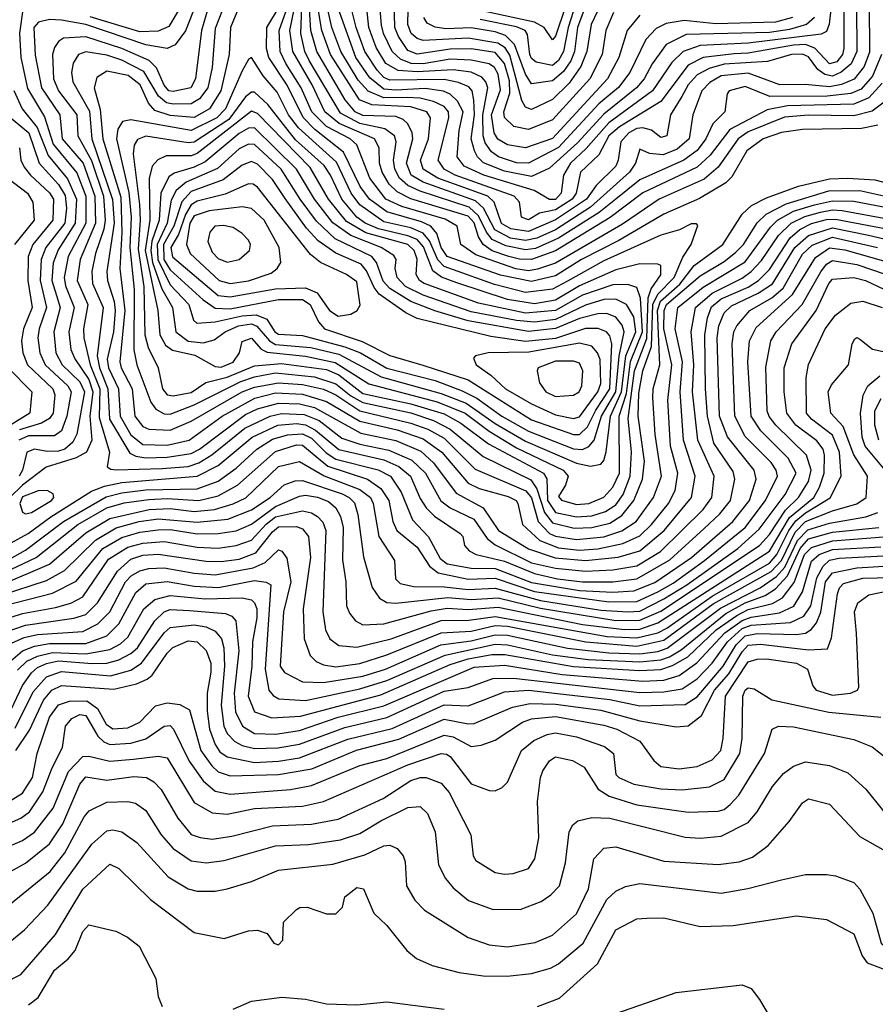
# Model space of a CAD drawing. Extents: x 501367 to 657802, y 482273 to 547541.
# Tile 94 of 256: x 544046 to 546887, y 506862 to 510131. Entities that reach past the tile are written whole.
import ezdxf

# ---------------------------------------------------------------- set-up
doc = ezdxf.new("R2010")
doc.units = 0

msp = doc.modelspace()

# ---------------------------------------------------------------- linework, layer by layer
at = {"layer": '0CON20XD'}
for points in [[(544702.3, 510365), (544596.2, 510093.8), (544562.4, 510047.6), (544535, 510035.5), (544465, 510046.8), (544265, 510114.3), (544185, 510129.6), (544145, 510131.1), (544107.7, 510122.3), (544093.2, 510105), (544096.8, 510013.2), (544118, 509905), (544179, 509815), (544186.9, 509735), (544256.5, 509655), (544295.2, 509545), (544297.8, 509455), (544246.6, 509335), (544236.9, 509265), (544271.5, 509185), (544257.7, 509105), (544258.4, 509075), (544279.3, 508985), (544312.4, 508905), (544309.7, 508809.7), (544344.4, 508695.6), (544336.7, 508646.7), (544348.2, 508638.2), (544366.3, 508636.3), (544519.1, 508640.9), (544605, 508648), (544640.6, 508659.4), (544683.5, 508686.5), (544793.8, 508775), (544877.3, 508815), (544915, 508823.3), (544990.1, 508820.1), (545039.8, 508799.8), (545115, 508741.9), (545175, 508721.6), (545271.9, 508701.9), (545348.3, 508668.3), (545393, 508625), (545443.7, 508533.7), (545475, 508510), (545553.2, 508473.2), (545598.3, 508408.2), (545625, 508387.6), (545745, 508327.9), (545825, 508309.6), (545925, 508300)], [(546105, 510146.1), (546062.8, 510095), (546034.8, 510005), (545997, 509935), (545815, 509736.2), (545725, 509705.7), (545665, 509715.1), (545633.7, 509733.7), (545621.4, 509755), (545612.3, 509815), (545641.8, 509898.2), (545635, 509949.8), (545621.8, 509971.8), (545605, 509984), (545545, 509996.1), (545475, 509999.7), (545385, 509984.8), (545345.6, 509985.6), (545309.7, 509999.7), (545282, 510025), (545253.6, 510085), (545246.9, 510113.1), (545224.5, 510375)], [(545985, 510204.8), (545943.7, 510115), (545929.3, 510025), (545909.5, 509975), (545869.9, 509920.1), (545814.4, 509865.5), (545745, 509832.9), (545725, 509840.8), (545712.9, 509862.9), (545673.2, 510013.2), (545657.4, 510037.4), (545633.4, 510053.4), (545535, 510069.7), (545385, 510061.5), (545365, 510068.7), (545345.2, 510085), (545334.7, 510115), (545340.1, 510365)], [(546017.8, 510155), (545992.1, 510095), (545980.3, 510015), (545938.3, 509935), (545815, 509798.8), (545735, 509765.8), (545686.2, 509776.2), (545656, 509806), (545653.2, 509825), (545673.2, 509886.8), (545672.2, 509927.8), (545655, 509985.9), (545625, 510022.4), (545545, 510033.8), (545475, 510033.4), (545365, 510015.9), (545335, 510028.2), (545303.5, 510075), (545291.8, 510105), (545285.7, 510335)], [(546611.6, 510138.4), (546555, 510122.5), (546357.6, 510117.6), (546252.2, 510127.8), (546192.1, 510117.9), (546158.6, 510101.4), (546125.2, 510065), (546071.2, 509955), (546033.8, 509906.2), (545968.9, 509851.1), (545835, 509707), (545735, 509654.2), (545695, 509656), (545636, 509676), (545612.3, 509692.3), (545591.8, 509721.8), (545584.5, 509745), (545584.1, 509815), (545600.7, 509905), (545593.4, 509925), (545579.9, 509939.9), (545545, 509956.1), (545484.8, 509964.8), (545365, 509957.4), (545302.6, 509962.6), (545261.1, 509985), (545229, 510039), (545204.9, 510105.1), (545185.1, 510295)], [(546824.3, 510175), (546825.5, 510025), (546806.1, 509983.9), (546773.7, 509956.3), (546745, 509943.6), (546718.7, 509948.7), (546695.6, 509965.6), (546665, 510007.3), (546645, 510016.8), (546608.5, 510015), (546528.4, 509991.6), (546385, 509983), (546335, 509969.3), (546295, 509947.8), (546265.4, 509915), (546243.9, 509876.1), (546206.7, 509815), (546195, 509744.7), (546175, 509739.5), (546143.8, 509763.8), (546115, 509771.8), (546095, 509769.6), (546068.7, 509755), (546041.4, 509725), (546033.3, 509665), (546025, 509644.8), (545959.6, 509580.4), (545927.8, 509535), (545825, 509466.7), (545735, 509427.6), (545676.4, 509436.4), (545645, 509454.3), (545620.8, 509525), (545600, 509545), (545434.4, 509605), (545385.5, 509635), (545376.8, 509665), (545402.6, 509735), (545409.8, 509805), (545398.1, 509825), (545345, 509841.2), (545215, 509848.6), (545174.5, 509864.5), (545077.3, 510015), (545048.9, 510095), (545020.6, 510265)], [(544730.9, 510195), (544695, 510101.1), (544685, 509972), (544670.4, 509905), (544642.3, 509867.7), (544615, 509851.2), (544555, 509850.6), (544533.6, 509855), (544506.6, 509876.6), (544458.5, 509958.5), (544385, 509996.4), (544335, 510012.6), (544265, 510024.2), (544241.1, 510015), (544223.7, 509986.3), (544218, 509955), (544221.8, 509925), (544277.6, 509827.6), (544284.9, 509735), (544354.4, 509534.4), (544359, 509455), (544335.3, 509295), (544337.3, 509265), (544359.6, 509195), (544362.5, 509165), (544357.3, 509095), (544336, 509004), (544340.3, 508975), (544373.9, 508905), (544379.9, 508815), (544415, 508752.5), (544455, 508720.1), (544535, 508718), (544608.7, 508735), (544718, 508815), (544826.1, 508873.9), (544895, 508891.5), (544985, 508887.1), (545065, 508863.1), (545175, 508797.7), (545299.1, 508769.1), (545385, 508738.8), (545447.7, 508695), (545535, 508591.7), (545571.2, 508575), (545668.1, 508548.1), (545694.7, 508535), (545700.2, 508525), (545715.7, 508455), (545772.3, 508402.3), (545835, 508378), (545905, 508370)], [(546781.9, 510175), (546782.2, 510035), (546777.5, 510015), (546758.6, 509991.4), (546735, 509983.8), (546686.2, 510036.2), (546655, 510048.7), (546615, 510046.7), (546465, 510019.7), (546417.9, 510017.9), (546315, 510005.1), (546265, 509979.9), (546175, 509859.4), (546037.3, 509775), (546001.9, 509745), (545968.3, 509681.7), (545908.1, 509625), (545893.9, 509555), (545880.1, 509535), (545825, 509499.5), (545771.8, 509488.2), (545735, 509466.6), (545712.5, 509475), (545705.8, 509525), (545687.9, 509545), (545491.3, 509615), (545454.8, 509635), (545435.8, 509665), (545471.1, 509805), (545469.9, 509825), (545455, 509842.2), (545419.5, 509859.5), (545375, 509870.4), (545332.1, 509872.1), (545255, 509871.9), (545203.3, 509893.3), (545169.6, 509929.6), (545112.3, 510025), (545082.4, 510105), (545062, 510195)], [(544057.8, 510172.2), (544045.6, 510085.6), (544049.8, 510005), (544071.9, 509901.9), (544128.6, 509808.6), (544157.1, 509717.1), (544235, 509622.4), (544265.5, 509545), (544265.1, 509455), (544207.1, 509345), (544193, 509275), (544197.7, 509247.7), (544226.2, 509175), (544209.1, 509095), (544215.9, 509035.9), (544229.1, 509005), (544275, 508936), (544288.5, 508895), (544278.4, 508815), (544285.6, 508735), (544267.6, 508695), (544233.2, 508676.8), (544134.2, 508645.8), (544055, 508585.6), (544013.2, 508545)], [(544673, 510175), (544649, 510095), (544630, 509935), (544614.5, 509905), (544555, 509892.6), (544541.2, 509895), (544525, 509913), (544500.5, 509970.5), (544475.8, 509995.8), (544385, 510035.3), (544265, 510074.4), (544190.7, 510069.3), (544175, 510058.7), (544161.4, 510038.6), (544154.2, 510015), (544158.3, 509935), (544174.6, 509895), (544236, 509815), (544238.6, 509745), (544283.8, 509663.8), (544323.8, 509545), (544329.9, 509465), (544324.9, 509435.1), (544297.6, 509355), (544285.4, 509295), (544287.9, 509255), (544323.3, 509175), (544303.1, 509015), (544311.2, 508975), (544338.8, 508905), (544343.5, 508805), (544412, 508692), (544431.8, 508681.8), (544465, 508675.8), (544535, 508678.2), (544615, 508690.2), (544642.8, 508705), (544795, 508820), (544835, 508838.4), (544905, 508857.7), (544975, 508855.2), (545025, 508843.9), (545178.5, 508758.5), (545295, 508733.5), (545377.9, 508697.9), (545419.8, 508659.8), (545495, 508559.3), (545585, 508510), (545635.6, 508435), (545735, 508374.2), (545823.8, 508343.8), (545925, 508334.9)], [(544578.5, 510171.5), (544541.3, 510108.7), (544505, 510093.2), (544445, 510090.6), (544279.3, 510140.7)], [(544775, 510174.1), (544745.7, 510105), (544741.4, 510015), (544713.1, 509895), (544676.2, 509835), (544625, 509806.4), (544545, 509812.2), (544495, 509829.4), (544473.2, 509853.2), (544445.9, 509915), (544405.9, 509945), (544335, 509960), (544301.4, 509938.6), (544292.8, 509905), (544313.2, 509833.2), (544321.4, 509735), (544381.7, 509541.7), (544385.2, 509424.8), (544378.2, 509305), (544394.9, 509165), (544378.3, 508995), (544382.7, 508975), (544419.2, 508905), (544427.8, 508815), (544455, 508780.2), (544475, 508771.6), (544545, 508767.8), (544615, 508798.3), (544785, 508895.8), (544825, 508911.2), (544905, 508925.7), (544985, 508919.8), (545054.3, 508904.3), (545095, 508884.9), (545175, 508832.4), (545345, 508791.3), (545400.9, 508770.9), (545455, 508742), (545558.2, 508638.2), (545726.7, 508566.7), (545745, 508544), (545767.2, 508465), (545805.3, 508425.3), (545825, 508416.6), (545895, 508405.6)], [(546895, 509781.1), (546840.6, 509769.4), (546645, 509766.3), (546575, 509755.9), (546514.7, 509735), (546460, 509695), (546410.5, 509609.5), (546390.7, 509589.3), (546303, 509537), (546185, 509484.9), (546035, 509398.1), (545911.3, 509335), (545825, 509280.5), (545745, 509261.4), (545642.3, 509282.3), (545465, 509344.2), (545445, 509374.8), (545430.8, 509420.8), (545411, 509445), (545379.8, 509459.8), (545265, 509492.5), (545207.6, 509535), (545176.5, 509576.5), (545121.2, 509691.2), (545025.9, 509765.9), (544986.6, 509806.6), (544933.7, 509913.7), (544873.2, 510005), (544865.6, 510035), (544866.3, 510105), (544908.3, 510175)], [(546925, 509863.3), (546876.8, 509826.8), (546815, 509811.2), (546665, 509814), (546585, 509807.4), (546465, 509758.8), (546431.7, 509735), (546365, 509641.7), (546318.1, 509601.9), (546169.2, 509535), (546047.7, 509452.3), (545825, 509322.8), (545765, 509302.1), (545735, 509297.6), (545693.5, 509303.5), (545560.6, 509350.6), (545510.3, 509385), (545497.8, 509445), (545458.4, 509468.4), (545315, 509511.1), (545261.4, 509535), (545208.4, 509605), (545165.5, 509715.5), (545143.5, 509735), (545065, 509776.5), (545016.2, 509825), (544980.9, 509905), (544929.2, 509985), (544910.7, 510025), (544907.6, 510095), (544930.2, 510159.8)], [(546909.8, 509920.2), (546865, 509870.9), (546815, 509850.4), (546595.2, 509844.8), (546527.9, 509832.1), (546403.8, 509766.2), (546338.6, 509681.4), (546295, 509640.9), (546115, 509555.9), (546006.3, 509473.7), (545825, 509363.5), (545745, 509334.6), (545705, 509336.1), (545670, 509345), (545614, 509364), (545584.8, 509384.8), (545569.6, 509409.6), (545555, 509456), (545535, 509478.6), (545345, 509535.6), (545299.2, 509559.2), (545273, 509585), (545249, 509625), (545240.7, 509655), (545239, 509705), (545224.4, 509735), (545106.7, 509786.7), (545058.9, 509825), (545017.3, 509915), (544952.2, 510025), (544942.8, 510095), (544956.6, 510165)], [(546907.8, 510015), (546877, 509943), (546839.5, 509900.5), (546805, 509885.7), (546726.5, 509876.5), (546536, 509876), (546455, 509909.4), (546401.9, 509895), (546394.5, 509885), (546387.1, 509825), (546347.5, 509785), (546323.8, 509735), (546295, 509696.4), (546250.5, 509665), (546105, 509599.5), (546025.7, 509535), (545969.5, 509490.5), (545834.9, 509405.1), (545758.3, 509371.7), (545725, 509366.7), (545660, 509380), (545615, 509401.4), (545595.8, 509425.8), (545569.5, 509479.5), (545538.3, 509508.3), (545375, 509561), (545335, 509580), (545307.4, 509605), (545291.4, 509635), (545287.1, 509665), (545295.7, 509725), (545290.3, 509745), (545258.2, 509768.2), (545175, 509785.7), (545110.7, 509820.7), (545007.2, 509995), (544992.9, 510025), (544979, 510085), (544982.2, 510175)], [(546866.2, 510185), (546867.1, 510022.9), (546849.5, 509975), (546816.1, 509933.9), (546774.1, 509915.9), (546735, 509907.8), (546653.8, 509916.2), (546569.2, 509915), (546465, 509952.9), (546375, 509944), (546337.5, 509922.5), (546311.2, 509895), (546280.4, 509815), (546268.2, 509735), (546228.6, 509701.4), (546182.2, 509682.2), (546136.6, 509686.6), (546105, 509701.1), (546090, 509655), (546070.7, 509625), (545941.6, 509508.4), (545825, 509433.2), (545763.2, 509405), (545725, 509397.3), (545675, 509405.7), (545623.4, 509433.4), (545585.4, 509505.4), (545559.5, 509529.5), (545385, 509591.6), (545345.9, 509615), (545329.7, 509655), (545350.7, 509735), (545349.1, 509755), (545334.9, 509784.9), (545319.2, 509799.2), (545295, 509808.9), (545185, 509813), (545159.3, 509825), (545126, 509865), (545032.7, 510025), (545012.8, 510095), (545007.3, 510185)], [(546740.2, 510175), (546733.8, 510116.2), (546725, 510091.2), (546707.4, 510082.6), (546465, 510052.5), (546305, 510045.1), (546248.3, 510025), (546211.2, 509988.8), (546146.4, 509895), (546001.5, 509788.5), (545926.9, 509703.1), (545874.2, 509655), (545851.4, 509615), (545843.3, 509555), (545825, 509534.3), (545805, 509534.4), (545754.2, 509564.2), (545587.3, 509615), (545521.5, 509645), (545498.8, 509675), (545505, 509762.5), (545517.9, 509825), (545499.9, 509859.9), (545475, 509883.4), (545453.3, 509893.3), (545392.3, 509902.3), (545295, 509896.8), (545255, 509900.3), (545208.1, 509938.1), (545161.4, 510005), (545097.3, 510185)], [(546685, 510137.7), (546658.7, 510115), (546601.9, 510098.1), (546535, 510088.8), (546258.8, 510081.2), (546191.8, 510048.2), (546145.7, 509984.3), (546118.9, 509935), (546094.2, 509905), (545985, 509817.7), (545897.8, 509722.2), (545805, 509637.5), (545745, 509610.3), (545655, 509627.7), (545585.9, 509655.9), (545565.8, 509675), (545555.5, 509695.5), (545545.3, 509735), (545555.7, 509815), (545554, 509864), (545548, 509895), (545537.6, 509907.6), (545502.5, 509922.5), (545455, 509932), (545275, 509930.3), (545255, 509938.5), (545232.9, 509962.9), (545191.7, 510025), (545162.9, 510105), (545142.7, 510185)], [(545920.4, 510165), (545898.3, 510105), (545887.5, 510025), (545875.9, 509994.1), (545851.6, 509958.4), (545815, 509927.3), (545745, 509918.3), (545725, 509949.8), (545688.4, 510048.4), (545658.8, 510078.8), (545625, 510090.3), (545545, 510103.4), (545460.2, 510100.2), (545425.5, 510105.5), (545399.1, 510119.1), (545387.7, 510137.7)], [(545857.5, 510175), (545825, 510076.1), (545815, 510063.9), (545787.3, 510105), (545755, 510122.2), (545473.1, 510183.1)], [(545892.7, 510185), (545866.5, 510105), (545851, 510025), (545835.2, 509994.8), (545815, 509978.6), (545760.1, 509990.1), (545745, 510001.6), (545739.3, 510015), (545731.8, 510081.8), (545724.2, 510095), (545695, 510106.7), (545575, 510131)], [(545886.8, 508443.2), (545945, 508444.7), (546005, 508459.2), (546045.5, 508484.5), (546084.9, 508535), (546113.8, 508605), (546120.5, 508665), (546099.3, 508815), (546101.3, 508891.3), (546115, 508964.6), (546144, 509046), (546147.6, 509185), (546165, 509220), (546218.6, 509275), (546247.5, 509342.5), (546275.3, 509385), (546297.3, 509447.3), (546293.3, 509453.3), (546275, 509452.9), (546236.4, 509433.6), (546175, 509415.2), (545985, 509330.2), (545865, 509263.3), (545815, 509235.7), (545725, 509225.6), (545621.9, 509251.9), (545455, 509311.3), (545433.7, 509333.7), (545406.2, 509396.2), (545385, 509421.9), (545345, 509439.5), (545255, 509459.4), (545175, 509515.9), (545146.6, 509555), (545097.7, 509657.7), (544971.7, 509771.7), (544938.2, 509815), (544900.6, 509890.6), (544854, 509944), (544815, 510005.5), (544805, 509998.2), (544785, 509961.5), (544729.6, 509835), (544700.1, 509805), (544615, 509763.3), (544415, 509798.9), (544387.1, 509792.9), (544372.1, 509767.9), (544367.7, 509735), (544407.6, 509557.6), (544416.2, 509475), (544411.9, 509375), (544425.9, 509235), (544424.5, 509034.5), (544434.6, 508985), (544481.1, 508861.1), (544497.9, 508837.9), (544525, 508822.7), (544545, 508821.7), (544625, 508852), (544780.5, 508929.5), (544825, 508945.6), (544895, 508958), (545025, 508945.2), (545095, 508921.7), (545145, 508881.8), (545185, 508859.6), (545345, 508825.8), (545420.1, 508800.1), (545475, 508771.6), (545585, 508680.6), (545743.4, 508603.4), (545763, 508573), (545788.5, 508495), (545815, 508460.1), (545886.8, 508443.2)], [(544026.2, 509896.2), (544053.9, 509835), (544103.3, 509773.3), (544140.4, 509680.4), (544205, 509602.3), (544234.4, 509535), (544230.4, 509455), (544173.4, 509366.6), (544156.5, 509323.5), (544152.7, 509265), (544167.5, 509215), (544180.3, 509175), (544159.5, 509095), (544166.2, 509025), (544186.9, 508985), (544245, 508928.5), (544261.4, 508895), (544235.3, 508754.7), (544222.1, 508727.9), (544195.2, 508705), (544175, 508697.9), (544136.9, 508696.9), (544095, 508704.8), (544069.1, 508695), (544054.9, 508635), (544043.8, 508615)], [(545895, 508480.3), (545945, 508483.7), (545991.4, 508498.6), (546025, 508519.7), (546049.2, 508555), (546072.9, 508615), (546077, 508695), (546066.4, 508806.4), (546087.2, 508965), (546127.8, 509072.2), (546132.1, 509207.9), (546142.6, 509237.4), (546175, 509283.3), (546175, 509314.4), (546165, 509319.6), (546105, 509320.5), (546025, 509300.4), (545905, 509247.5), (545825, 509200.1), (545755, 509187.5), (545665, 509201.5), (545497.1, 509257.1), (545446.5, 509276.5), (545417.4, 509297.4), (545387.1, 509377.1), (545365, 509400.7), (545335, 509413.5), (545236.8, 509436.8), (545193.4, 509455), (545165.1, 509475), (545115.3, 509535), (545078.1, 509615), (545056.9, 509646.9), (544961.6, 509731.6), (544869.2, 509849.2), (544825, 509890.3), (544815, 509890.3), (544795, 509875.2), (544740, 509800), (544625, 509723.8), (544605, 509722.1), (544465, 509744.5), (544437, 509733), (544426.1, 509713.9), (544423, 509685), (544443.2, 509516.8), (544446.3, 509465), (544439.2, 509369.2), (544458.2, 509245), (544461.4, 509085), (544472.8, 509042.8), (544505.6, 508975), (544520.4, 508905), (544535, 508885.2), (544555, 508882.4), (544615, 508893.3), (544664, 508926), (544735, 508944.2), (544825, 508981.2), (544915, 508989.7), (545065, 508969.2), (545105, 508952.3), (545185, 508889.8), (545345, 508855.8), (545455, 508822.6), (545510.8, 508790.8), (545602.3, 508722.3), (545784.8, 508625), (545796.1, 508606.1), (545798.6, 508535), (545825, 508495.1), (545895, 508480.3)], [(545895, 508520.9), (545935, 508524.2), (545985, 508545.7), (546015, 508578.4), (546036.8, 508625), (546036.7, 508815), (546060.4, 508889.6), (546073.8, 508996.2), (546113.8, 509095), (546106.6, 509206.6), (546095, 509241.4), (546065, 509251.8), (546015, 509250.7), (545915, 509215.8), (545825, 509165.2), (545725, 509157), (545569.5, 509189.5), (545388.6, 509255), (545372.8, 509265), (545362.5, 509285), (545365.7, 509335.7), (545355.8, 509365), (545335, 509384.2), (545195, 509423.4), (545130.8, 509460.8), (545070.8, 509535), (545010.5, 509640.5), (544835, 509819.9), (544815, 509827.3), (544635, 509687), (544615, 509679.3), (544531.6, 509678.4), (544504.1, 509665.9), (544486, 509644), (544476.2, 509603.8), (544477.5, 509465), (544462.2, 509365), (544504.9, 509165), (544511.2, 509085), (544530.4, 509050.4), (544553.5, 509033.5), (544627.3, 509017.3), (544695, 508979), (544715, 508977.4), (544755, 508994.1), (544775.7, 509025), (544785, 509062.9), (544815, 509073.5), (544847.5, 509037.5), (544867.5, 509027.5), (544995, 509014.3), (545093.1, 508993.1), (545205, 508921.4), (545432.4, 508862.4), (545525, 508825.1), (545604.4, 508764.4), (545695, 508709.1), (545849.8, 508635), (545866.7, 508615), (545857.7, 508585), (545835, 508548), (545845.2, 508535.2), (545895, 508520.9)], [(544003.8, 509815), (544075.7, 509755), (544110.7, 509655), (544175, 509584), (544196.9, 509547), (544200.9, 509505), (544195.1, 509455), (544133, 509375), (544117, 509335), (544113.9, 509265), (544134.7, 509175), (544110.4, 509105), (544106.2, 509075), (544112.7, 509025), (544130.3, 508985), (544205.7, 508915), (544216.7, 508895), (544202.6, 508815), (544185, 508766.4), (544161, 508749), (544075, 508748.9), (544042.4, 508735)], [(545940.9, 508649.1), (545975, 508654.7), (545985, 508667.5), (545993.4, 508696.6), (546007.3, 508815), (546043.7, 508895), (546058, 509015), (546091.5, 509095), (546085, 509143.9), (546060.4, 509185), (546025, 509203.2), (545985, 509201.8), (545925, 509183), (545825, 509135.2), (545755, 509126.2), (545695, 509131.7), (545545, 509161.4), (545385, 509216.8), (545326.8, 509245), (545299, 509275), (545292.5, 509305), (545296.1, 509335), (545288, 509348), (545245.7, 509375), (545145, 509414.1), (545085, 509456.5), (545024.2, 509535), (544964.4, 509635), (544825, 509772.2), (544805, 509770.6), (544775, 509752.7), (544661.1, 509658.9), (544625, 509641.6), (544558.2, 509621.8), (544540.6, 509609.4), (544514.9, 509555.1), (544509.4, 509465), (544484.5, 509395.5), (544481.4, 509365), (544486.9, 509325), (544517.2, 509237.2), (544552.9, 509175), (544564.2, 509095), (544605, 509063.6), (544655, 509058.1), (544691.9, 509068.2), (544728.4, 509095), (544772.3, 509115), (544815, 509120.7), (544833.2, 509113.2), (544875.2, 509065.2), (544895, 509052.4), (545012, 509042), (545105, 509020.7), (545245.5, 508945.5), (545445, 508890.2), (545528.2, 508858.2), (545625, 508790.5), (545725, 508731.4), (545895, 508658.1), (545940.9, 508649.1)], [(544045, 509705.7), (544049.5, 509665), (544061.1, 509641.1), (544081.1, 509615), (544145, 509556.5), (544157.5, 509535), (544156.2, 509465), (544089.1, 509385), (544073.6, 509345), (544072.7, 509265), (544087.7, 509175), (544058.1, 509105), (544051.6, 509065), (544056.1, 509025), (544071.4, 508985), (544155.5, 508905), (544162.2, 508885), (544156.4, 508825), (544145, 508806.8), (544118.2, 508791.8), (544045, 508769.2)], [(545915, 508704.4), (545936, 508714), (545952.8, 508735), (545977.9, 508815), (546025.4, 508895), (546036.5, 509013.5), (546052.5, 509095), (546046.2, 509116.2), (546025, 509143.1), (545995.1, 509155.1), (545965, 509154.2), (545905, 509139), (545825, 509105.1), (545735, 509095.7), (545535, 509131.5), (545423.8, 509163.8), (545345, 509195.7), (545275, 509238.7), (545252.9, 509262.9), (545230.8, 509325), (545214.9, 509344.9), (545093.3, 509403.3), (545031.5, 509461.5), (544976.5, 509535), (544914.3, 509635), (544825, 509716.1), (544805, 509717.7), (544775, 509702.3), (544702.8, 509637.2), (544598.3, 509591.7), (544565.8, 509564.2), (544548.8, 509531.2), (544535.6, 509455), (544502.1, 509385), (544503.9, 509335), (544545, 509250.6), (544607.3, 509185), (544623.2, 509133.2), (544633.5, 509123.5), (544695, 509127.8), (544785, 509148.1), (544831.4, 509151.4), (544866.1, 509136.1), (544893.1, 509095), (544905, 509086.9), (544985, 509082.7), (545124.9, 509045.1), (545177.1, 509025), (545265, 508974.2), (545425, 508933), (545515, 508898.8), (545564, 508874), (545647.1, 508815), (545735, 508765.3), (545885, 508706.2), (545915, 508704.4)], [(545885, 508753.4), (545905, 508754), (545930.7, 508779.3), (545958.4, 508835), (546004.8, 508905), (546011.9, 509055), (546005, 509081.5), (545994.2, 509095), (545966, 509106), (545925, 509105.9), (545825, 509072.9), (545725, 509062.6), (545609.6, 509079.6), (545365, 509138.9), (545327.8, 509157.8), (545239.1, 509219.1), (545222.2, 509242.2), (545197.6, 509297.6), (545179.2, 509319.2), (545095, 509355.4), (545036.9, 509396.9), (544998.4, 509438.4), (544927, 509537), (544885, 509600.4), (544835, 509650.8), (544815, 509660.5), (544785, 509647.8), (544721.3, 509598.7), (544615, 509560.2), (544584.4, 509525.6), (544557.1, 509445), (544523.4, 509385), (544524.9, 509335), (544545, 509300.9), (544655, 509200.5), (544695, 509172.8), (544745, 509170.6), (544905, 509201.8), (544985, 509201.5), (545009.9, 509185), (545037.4, 509127.4), (545057.3, 509105), (545182.5, 509062.5), (545275, 509016), (545383.8, 508983.8), (545535, 508934.9), (545745, 508801.9), (545885, 508753.4)], [(543982.9, 509622.9), (544071.5, 509555), (544089.6, 509525), (544093.3, 509465), (544028.3, 509385)], [(545895, 508405.6), (545985, 508414.2), (546045, 508433.6), (546092.2, 508465), (546150.5, 508545), (546176.6, 508615), (546156.2, 508753.8), (546147.8, 508875), (546149.6, 508905), (546170.8, 508985), (546163.9, 509165), (546173.5, 509196.5), (546237.6, 509252.4), (546285.4, 509314.6), (546380.8, 509385), (546444.6, 509485.4), (546475.6, 509514.4), (546525, 509539.8), (546631.6, 509578.4), (546735, 509602.9), (546795.1, 509604.9), (546885, 509598.8), (547035, 509560.9)], [(545103.7, 509146.3), (545145, 509153.4), (545166.7, 509165), (545176.6, 509183.4), (545165, 509260.8), (545130.4, 509285), (545044.6, 509324.6), (545010.9, 509350.9), (544835, 509574.8), (544821.1, 509585), (544805.7, 509585.7), (544728.4, 509551.6), (544635, 509528.7), (544615, 509516.1), (544596, 509484.1), (544572.7, 509417.3), (544547.9, 509375), (544553.6, 509343.6), (544705, 509215.6), (544745, 509210.9), (544895, 509237.3), (544995, 509240.1), (545034, 509224), (545074.8, 509165), (545103.7, 509146.3)], [(545905, 508370), (545965, 508374.4), (546048.2, 508391.8), (546105, 508417.6), (546143.9, 508455), (546200, 508525), (546222, 508568), (546230.9, 508625), (546206.9, 508715), (546197.5, 508867.5), (546210.8, 508985), (546184.8, 509105), (546185.9, 509165), (546193.9, 509185), (546305, 509280.4), (546385, 509328), (546422.5, 509357.5), (546448.9, 509385), (546493.9, 509456.1), (546524.4, 509485.6), (546591, 509519), (546732.3, 509562.3), (546835, 509563.9), (547025, 509521.5)], [(544745, 509255.4), (544805, 509264.4), (544880.4, 509289.6), (544901.2, 509305), (544912.7, 509325), (544907.7, 509375), (544857.8, 509465), (544815, 509504), (544785, 509509), (544675, 509496), (544625, 509479.4), (544610.6, 509455), (544599.2, 509385), (544611.5, 509355), (544707.8, 509265), (544745, 509255.4)], [(545925, 508334.9), (546033.2, 508346.8), (546105, 508367.7), (546185.5, 508435), (546276.5, 508545), (546288.9, 508615), (546250.1, 508735), (546238.8, 508895), (546246.4, 508995), (546222.4, 509105), (546231.5, 509175), (546315, 509242.9), (546455, 509327.2), (546538.4, 509441.6), (546561.6, 509465), (546615.4, 509494.6), (546685, 509516.5), (546745, 509529.3), (546815, 509527.9), (547105, 509472.5)], [(545925, 508300), (546015, 508304.1), (546095, 508317.6), (546173.4, 508365), (546314.9, 508505.1), (546343.4, 508545), (546351.6, 508615), (546297.1, 508735), (546280.1, 508895), (546284.3, 508985), (546275.6, 509095), (546289.3, 509175), (546345, 509223), (546445, 509272.9), (546475, 509294.4), (546508.8, 509331.2), (546565.7, 509414.3), (546607.6, 509455), (546652.3, 509477.7), (546705, 509492.3), (546745, 509499.3), (546777.1, 509497.1), (547095, 509438.5)], [(543957.6, 508362.4), (544074.3, 508425), (544149.2, 508480.8), (544284.4, 508565.6), (544327.5, 508582.5), (544385, 508593.9), (544635.2, 508615.2), (544705, 508650.4), (544818.1, 508745), (544902.5, 508785), (544965, 508790.4), (544995, 508785.6), (545028.5, 508768.5), (545105, 508704), (545255, 508669.9), (545305, 508647.4), (545343.9, 508615), (545375, 508541.2), (545395, 508510), (545423.1, 508483.1), (545508.5, 508425), (545517.5, 508415), (545522.5, 508385), (545538, 508368), (545561.9, 508355), (545655, 508333.6), (545755, 508291.9), (545831.5, 508275), (545915, 508265.1), (546015.4, 508264.6), (546095, 508274.7), (546205, 508337.6), (546318.6, 508441.4), (546370.1, 508489.9), (546405.7, 508534.3), (546420.7, 508605), (546415, 508630.9), (546350.9, 508725), (546329.5, 508815), (546322.5, 508905), (546320.5, 509085), (546329.1, 509140.9), (546342.3, 509177.7), (546375, 509203.8), (546465, 509243.1), (546498.8, 509265), (546535, 509301.6), (546603.8, 509406.2), (546636, 509434), (546675, 509453.9), (546725, 509467.7), (546755, 509469.1), (547075, 509407.3)], [(543965.1, 508314.9), (544065, 508369.4), (544191, 508465), (544333.1, 508547), (544385, 508560.6), (544465, 508570.2), (544635, 508573.7), (544705, 508598.4), (544765, 508642.5), (544833.4, 508705), (544885, 508738.1), (544935, 508753.1), (544985, 508756), (545015, 508741.2), (545062.9, 508692.9), (545095, 508672.1), (545236.3, 508636.3), (545277.3, 508615), (545312.4, 508562.4), (545350, 508470), (545403.6, 508413.6), (545441.6, 508341.6), (545464.7, 508324.7), (545545, 508309.8), (545625, 508309.3), (545745, 508262), (545905, 508236.3), (546015, 508230.3), (546085, 508234.2), (546155, 508262.6), (546276.3, 508345), (546413.8, 508465), (546468.8, 508535), (546491, 508605), (546484.8, 508635), (546395.5, 508745.5), (546369.6, 508815), (546361.8, 509075), (546367.4, 509115), (546385, 509157.5), (546409.3, 509180.7), (546497.4, 509222.6), (546545, 509254.4), (546619.5, 509375), (546665, 509414.2), (546745, 509439.8), (546864.1, 509415.9), (547025, 509377.9)], [(544735, 509325.7), (544775, 509334.7), (544809.2, 509365), (544812.5, 509385), (544805, 509398.5), (544785, 509421.2), (544755, 509440.4), (544722.4, 509447.6), (544693.3, 509445), (544676.8, 509425), (544670.2, 509395), (544685, 509358.8), (544705, 509337.7), (544735, 509325.7)], [(543975, 508286.3), (544100.4, 508345), (544238.8, 508455), (544335, 508510.1), (544393, 508527), (544475, 508537.9), (544535, 508541), (544641.1, 508535), (544705, 508549.8), (544769, 508585), (544895, 508697.8), (544965, 508719.7), (544985, 508718.5), (545069.1, 508649.1), (545200.3, 508605), (545244.4, 508574.4), (545271.1, 508535), (545284.5, 508465), (545298.3, 508435), (545365, 508379.5), (545406.5, 508316.5), (545434.9, 508294.9), (545535, 508273.1), (545625, 508276.4), (545755, 508232.8), (546001.7, 508198.3), (546095, 508199), (546165, 508231.7), (546215, 508259.9), (546320.1, 508335), (546455, 508445.4), (546522.4, 508535), (546561.6, 508615), (546557.8, 508635), (546540.7, 508660.7), (546455, 508747.5), (546419.9, 508815), (546411.5, 509055), (546416.7, 509095), (546426.5, 509115), (546470.2, 509165), (546542.9, 509207.1), (546580.3, 509239.7), (546645, 509352.7), (546677.4, 509382.6), (546745, 509408.5), (546894.1, 509374.1)], [(543975, 508250.9), (544145, 508323.4), (544265, 508427.8), (544345, 508475.3), (544475.4, 508504.6), (544545, 508507.6), (544625, 508497.7), (544692.2, 508505), (544755, 508523.3), (544796.6, 508543.4), (544905, 508647.6), (544975, 508664.1), (545056.3, 508616.3), (545175, 508571.1), (545210.4, 508545), (545219.3, 508525), (545238, 508415), (545290.4, 508335), (545293.8, 508275), (545309, 508259), (545355, 508249), (545455, 508247.8), (545535, 508238.8), (545625, 508244), (545775, 508203), (545975, 508170.9), (546064.6, 508164.6), (546105, 508167.6), (546185, 508208), (546261.3, 508255), (546429.9, 508375), (546501.1, 508438.9), (546587.4, 508555), (546624, 508625), (546597.9, 508675), (546506.2, 508766.2), (546474.9, 508815), (546463.5, 508995), (546468.8, 509065), (546491, 509109), (546611.5, 509218.5), (546688.2, 509341.8), (546735, 509373.1), (546785, 509366.6), (547015, 509301.6)], [(543985, 508220.4), (544135, 508268.5), (544195, 508302.4), (544297.2, 508402.8), (544366.4, 508443.6), (544442.1, 508465), (544505, 508473.5), (544635, 508463.2), (544737, 508473), (544815, 508503.4), (544877, 508545), (544923.9, 508586.1), (544960.4, 508599.6), (544985, 508601.5), (545116.8, 508556.8), (545139.6, 508545), (545157, 508527), (545168.5, 508488.5), (545187.5, 508347.5), (545215.9, 508245.9), (545239.9, 508209.9), (545265, 508196.4), (545295, 508194.2), (545467.7, 508212.3), (545545, 508206.4), (545635, 508211), (545775, 508176.8), (546025, 508136.1), (546105, 508136.9), (546175, 508167.5), (546501.7, 508385), (546535, 508421.5), (546588.1, 508502), (546631.3, 508545), (546665, 508597.8), (546674, 508635), (546658.1, 508685), (546556.2, 508785), (546533.8, 508813.8), (546528.2, 508831.8), (546522.9, 508977.1), (546539.3, 509065), (546557.6, 509095), (546643.5, 509185), (546705.8, 509294.2), (546725, 509318.9), (546745, 509330.9), (546825, 509318.3), (546965, 509270.8)], [(543995, 508185.5), (544155, 508227.1), (544232.9, 508267.1), (544321.7, 508375), (544385, 508411.8), (544445, 508429.4), (544505, 508437.4), (544545, 508438), (544635, 508423.8), (544705, 508424.7), (544765, 508434.2), (544815, 508455.6), (544895, 508514.2), (544975, 508549.2), (544995, 508551.8), (545035, 508545.7), (545070.8, 508530.8), (545095, 508509.8), (545111, 508481), (545119.7, 508445), (545118, 508338), (545129, 508265), (545131.1, 508185), (545140.3, 508160.3), (545160.4, 508135), (545185, 508122.3), (545255, 508125.2), (545412, 508168), (545465, 508177.3), (545535, 508173.3), (545635, 508180), (545915, 508123.1), (546053.6, 508106.4), (546105, 508107.8), (546165, 508128.2), (546535, 508365.9), (546601.9, 508478.2), (546682.5, 508545), (546701.4, 508578.6), (546716.6, 508625), (546718.4, 508685), (546713.4, 508705), (546692.5, 508732.5), (546622.8, 508785), (546592.7, 508825), (546584.2, 508895), (546583.9, 508975), (546609.8, 509055), (546690.9, 509165), (546732.5, 509255), (546745, 509268.9), (546815, 509274.6), (546853.8, 509265), (546915, 509236)], [(543975, 508133.5), (544055, 508159.7), (544165, 508179.6), (544215.8, 508194.2), (544255, 508214.5), (544340.4, 508339.6), (544405, 508379.6), (544455, 508392.9), (544525, 508398.6), (544635, 508379.3), (544705, 508376.7), (544765, 508384.9), (544815, 508403), (544863.6, 508456.4), (544895, 508480.7), (544985, 508500.8), (545015, 508494.2), (545035, 508481.9), (545052.6, 508462.6), (545062.7, 508435), (545051.9, 508165), (545060.6, 508105), (545075.2, 508075.2), (545105, 508053.3), (545165, 508047.2), (545278.8, 508075), (545445, 508136.1), (545536.9, 508136.9), (545625, 508150), (545996.9, 508083.1), (546095, 508078.5), (546164.8, 508095.2), (546195, 508110.6), (546345, 508217.4), (546535, 508326.1), (546560.1, 508355), (546600.1, 508435), (546622.9, 508467.1), (546655, 508493.5), (546737, 508543), (546773.5, 508615), (546768.1, 508695), (546745, 508751.7), (546674.6, 508804.5), (546658.8, 508825), (546656.8, 508943.2), (546665, 508985.7), (546720.4, 509105), (546755, 509150), (546805, 509189.3), (546845, 509196), (546909.4, 509175)], [(543994, 508096), (544065, 508120.9), (544225.9, 508144.1), (544265, 508156.3), (544304.2, 508195), (544370.2, 508299.8), (544415, 508340.1), (544455, 508352.6), (544505, 508356.6), (544665, 508333.1), (544715, 508332.3), (544775, 508340.2), (544829.3, 508360.7), (544885, 508431), (544905, 508447.1), (544965, 508448), (544985, 508441), (545004.4, 508415), (545010.9, 508345), (544987.2, 508175), (544990.4, 508075), (545009.8, 508019.8), (545030.3, 508000.3), (545055, 507988.7), (545095, 507982.9), (545175, 507993.6), (545265, 508022.4), (545445, 508095.5), (545545, 508101.1), (545625, 508119.5), (545665, 508117.1), (545925.1, 508064.9), (546095, 508051.5), (546185, 508070.7), (546348.7, 508191.3), (546540.7, 508299.3), (546575, 508335.3), (546621, 508429), (546655, 508464.5), (546745, 508500.7), (546825, 508523.8), (546856.3, 508545), (546861, 508615), (546815.9, 508685.9), (546780.1, 508780.1), (546738.8, 508825), (546730.6, 508895), (546741.2, 508918.8), (546797.5, 508985), (546810, 509055), (546818.3, 509071.7), (546825, 509075.7), (546835, 509070.6), (546876.9, 509036.9), (546923, 509027)], [(545885, 508806.6), (545905, 508812.3), (545964.9, 508895), (545975, 508922.9), (545973.1, 509003.1), (545964.8, 509025), (545945, 509046.8), (545905, 509057.4), (545736.6, 509026.6), (545601.2, 509025), (545558.8, 509015), (545553.1, 509006.9), (545560.9, 508985), (545610.2, 508950.2), (545658.9, 508905), (545745, 508855.2), (545825, 508818.8), (545885, 508806.6)], [(545825, 508880), (545885, 508884.8), (545902.9, 508895), (545912.2, 508915), (545916, 508965), (545905, 508990.3), (545885, 508997.1), (545825, 508997.6), (545767.3, 508975), (545763.8, 508965), (545772, 508925), (545792.4, 508895), (545825, 508880)], [(544008, 508975), (544085.6, 508895), (544079.1, 508825), (543952.7, 508747.3)], [(546920, 508635), (546853.3, 508715), (546843.5, 508745), (546837.9, 508825), (546846, 508884), (546861.9, 508915), (546901.6, 508948.4)], [(546898.2, 508735), (546884.7, 508784.7), (546885, 508832.3), (546906.7, 508873.3)], [(544065, 508490.2), (544085, 508494.8), (544151.2, 508535), (544158.8, 508545), (544157.3, 508557.3), (544137.4, 508567.4), (544107, 508567), (544055, 508546.9), (544046.5, 508525), (544055, 508495.4), (544065, 508490.2)], [(544019, 508061), (544060.4, 508079.6), (544105, 508089.9), (544255, 508099.5), (544304.8, 508125), (544345.2, 508164.8), (544397.2, 508265), (544415.5, 508284.5), (544445, 508301.4), (544475, 508309.3), (544525, 508311.5), (544625, 508292.9), (544695, 508287.3), (544820.6, 508310.6), (544861.3, 508328.7), (544905, 508371.2), (544916.2, 508366.2), (544933.1, 508343.1), (544946.4, 508265), (544922.2, 508165), (544910.4, 507985), (544925, 507963.8), (544985, 507932.1), (545055, 507930.1), (545185, 507951.7), (545260, 507975), (545444.5, 508055.5), (545545, 508068.4), (545625, 508088.8), (545665, 508087.1), (545865, 508044.6), (546001.5, 508028.5), (546105, 508025.9), (546165, 508033.8), (546195.8, 508044.2), (546372.5, 508177.5), (546504.6, 508245), (546558.2, 508281.8), (546586.2, 508313.8), (546628.6, 508401.4), (546662.3, 508437.7), (546735, 508459.2), (546855, 508480), (546895, 508495.2)], [(544001.1, 507988.9), (544055, 508035.8), (544095, 508051.1), (544145, 508059.5), (544265, 508059.5), (544335, 508084.9), (544375.3, 508124.7), (544430.9, 508229.1), (544465, 508258.1), (544535, 508266), (544625, 508249.9), (544705.8, 508245.8), (544825, 508268.8), (544864, 508264), (544879.1, 508255), (544860.9, 507975), (544873.1, 507905), (544887, 507887), (544906.1, 507876.1), (544995, 507870.6), (545175, 507909.1), (545265, 507936.5), (545458.8, 508021.2), (545625, 508057.3), (545665, 508055.1), (545815, 508022.6), (545932.9, 508007.1), (546105, 507999.2), (546174.2, 508005.8), (546203.9, 508016.1), (546241.6, 508038.4), (546390.7, 508159.3), (546455, 508195.2), (546520.5, 508219.5), (546555, 508241.5), (546595.3, 508284.7), (546637.4, 508375), (546665, 508406.9), (546745, 508429.3), (546898.8, 508445)], [(544038.1, 507971.9), (544069, 508001), (544105, 508017.9), (544155, 508029.8), (544265, 508025.9), (544345, 508040.4), (544380.8, 508059.2), (544405, 508081), (544457.8, 508175), (544494.5, 508205.5), (544545, 508219.2), (544661.5, 508208.5), (544785, 508211.5), (544815, 508205.2), (544825.9, 508195), (544833.1, 508175), (544833, 508145), (544819.1, 508065), (544817.1, 507985), (544804.1, 507885), (544825, 507833.1), (544882.6, 507812.6), (544978.3, 507818.3), (545245, 507889.8), (545475, 507989.7), (545535, 508008.6), (545613.1, 508023.1), (545657.1, 508022.9), (545885, 507983.1), (546105, 507969.8), (546175, 507974), (546213.7, 507986.3), (546264.4, 508015.7), (546358.7, 508105), (546427, 508153), (546465, 508172.4), (546545, 508192.5), (546578.4, 508211.6), (546617.2, 508262.8), (546651.8, 508355), (546675, 508378.7), (546745, 508400.5), (546927.9, 508415)], [(544008.4, 507821.6), (544055, 507920.7), (544085, 507962.8), (544105, 507980.3), (544135, 507993.9), (544175, 508001.8), (544286.9, 507993.1), (544335, 507995.1), (544374.4, 508005.6), (544415, 508026.2), (544437.3, 508045), (544494.4, 508135.6), (544525, 508164.5), (544545, 508172.4), (544609.2, 508169.2), (544729, 508159), (544750.2, 508150.2), (544763.8, 508135), (544773, 508035), (544757.7, 507895), (544762.7, 507832.7), (544785.2, 507785), (544825, 507760.9), (544895, 507759.2), (544975, 507770.7), (545103.3, 507815), (545255, 507852.8), (545555, 507981.3), (545655, 507988.4), (545847, 507957), (546115, 507934.5), (546185, 507938), (546235.9, 507954.1), (546294.4, 507995.6), (546387.3, 508095), (546445, 508136.4), (546475, 508147.3), (546568.8, 508161.2), (546616.4, 508183.6), (546645, 508231.9), (546675, 508333.4), (546700.8, 508355), (546745, 508371.9), (546905, 508380.6)], [(544031, 507779), (544090.6, 507899.4), (544135, 507948.8), (544185, 507966.4), (544347.2, 507952.8), (544415, 507971.3), (544450.2, 507995), (544525, 508095.6), (544545, 508112.8), (544625, 508122.3), (544664.7, 508114.7), (544695, 508101.2), (544715.8, 508075.8), (544723.8, 508045), (544726.2, 507985), (544714.2, 507855), (544723.2, 507785), (544735, 507761.6), (544760.5, 507735), (544785, 507721.4), (544825, 507711), (544903.1, 507713.1), (544975, 507726.2), (545125, 507781.4), (545265, 507814.1), (545455, 507901.1), (545535, 507913.8), (545616.7, 507943.4), (545685.3, 507944.7), (546105, 507897.5), (546185, 507899.7), (546245, 507909.4), (546295, 507942.3), (546344.9, 507995), (546396, 508065), (546445, 508109.4), (546475, 508120.4), (546605, 508130.1), (546649.6, 508150.4), (546672.1, 508185), (546692.5, 508277.5), (546713.8, 508316.2), (546735, 508336.1), (546767.2, 508342.8), (546956.5, 508353.5)], [(544032.7, 507705), (544078.1, 507771.9), (544125, 507871.7), (544152.1, 507905), (544185, 507919.9), (544358.1, 507908.1), (544433.5, 507926.5), (544468.6, 507941.4), (544485.2, 507955), (544535, 508028.3), (544553.9, 508046.1), (544605, 508068.7), (544635, 508065.8), (544665, 508036.9), (544680.1, 507995), (544680.5, 507965), (544667.9, 507895), (544668.1, 507835), (544676.1, 507775), (544694.5, 507724.5), (544710.7, 507700.7), (544735, 507683.4), (544825, 507665.1), (544905, 507669.2), (544975, 507680.6), (545135, 507742.4), (545282.2, 507777.8), (545455, 507856.7), (545535, 507853.4), (545585, 507871.7), (545655, 507899.9), (545735, 507904.9), (546005, 507874.1), (546105, 507853.5), (546255, 507857.7), (546295, 507882.7), (546381.6, 507985), (546424.4, 508055), (546455, 508085.7), (546495, 508092.8), (546625, 508089.8), (546655, 508094.3), (546674.1, 508105.9), (546691.5, 508128.5), (546705.8, 508164.2), (546721.1, 508265), (546745, 508294.6), (546825, 508311.3), (547025, 508323)], [(543985, 507519.8), (544055, 507563), (544088, 507615), (544103.3, 507695), (544144.9, 507815), (544175, 507856.6), (544211.2, 507868.8), (544269.1, 507869.1), (544303.6, 507843.6), (544332.4, 507792.4), (544355, 507776.8), (544405, 507779.4), (544445, 507798.8), (544496.6, 507853.4), (544535, 507863.3), (544577.4, 507857.4), (544609.3, 507839.3), (544647.6, 507705), (544683.5, 507653.5), (544704.3, 507634.3), (544745, 507620.9), (544904.9, 507624.9), (545015.8, 507644.2), (545164.2, 507705.8), (545305, 507741.9), (545455, 507808.7), (545535, 507793.2), (545555, 507794.5), (545681.6, 507848.4), (545741.2, 507861.2), (545825, 507858.8), (545975, 507838.4), (546105, 507803.1), (546225, 507783.6), (546265, 507786.6), (546309.4, 507820.6), (546352.9, 507905), (546400.8, 507959.2), (546445, 508032.6), (546465, 508054.1), (546505, 508057.5), (546665, 508039.1), (546728, 508042), (546741, 508079), (546761, 508225), (546767.3, 508245), (546781.1, 508258.9), (546845, 508276.9), (547085, 508282.4)], [(543994.1, 507455.9), (544049.9, 507480.1), (544078.6, 507501.4), (544123, 507567), (544153.4, 507646.6), (544187.8, 507715), (544197.5, 507785), (544218.8, 507811.2), (544245, 507824.2), (544265, 507820.9), (544305, 507752.6), (544325, 507733.2), (544345, 507725.1), (544415, 507729.1), (544465, 507743), (544525, 507785.2), (544545, 507788), (544557, 507775), (544608.8, 507668.8), (544654.5, 507604.5), (544695, 507569.6), (544745, 507560.2), (544945, 507575.4), (545015, 507588.5), (545175, 507654.9), (545265, 507678.6), (545455, 507755.9), (545485, 507749.6), (545545, 507718.4), (545577.6, 507722.4), (545625, 507739.3), (545715, 507798.6), (545745, 507810), (545825, 507817.8), (545985, 507789.2), (546028.2, 507775), (546105.1, 507735.1), (546151.4, 507671.4), (546175, 507651.7), (546235, 507643.5), (546295, 507651), (546345, 507673.4), (546373.9, 507705), (546381.3, 507745), (546388.8, 507885), (546465, 507999), (546495, 508008), (546525, 508008.8), (546625, 507994.9), (546661.6, 507975), (546678.9, 507918.9), (546690, 507905), (546745, 507888.8), (546804, 507895), (546828.1, 507905), (546832.5, 507915), (546824.1, 508094.1), (546817.5, 508165), (546829.2, 508195), (546865, 508221), (546934.6, 508235.4)], [(543934.9, 507355.1), (544055, 507406.4), (544095, 507434), (544157.3, 507512.7), (544207.8, 507635), (544255, 507684.2), (544275, 507685.5), (544345, 507669.6), (544423.6, 507676.4), (544505, 507686.1), (544535, 507680.8), (544625, 507531.9), (544685, 507497.7), (544735, 507493), (544825, 507512.6), (544985, 507519.8), (545055, 507535.2), (545335, 507657.6), (545445, 507694.4), (545463, 507693), (545475, 507684.7), (545545, 507594), (545605, 507572), (545625, 507570.4), (545648.2, 507581.8), (545665, 507600), (545711.8, 507705), (545752.4, 507737.6), (545797.5, 507757.5), (545825, 507763.4), (545895, 507750), (545988, 507718), (546017.7, 507695), (546025.4, 507625), (546035, 507614.8), (546085, 507593), (546175, 507577.8), (546245, 507574.5), (546336.2, 507583.8), (546385, 507607.9), (546436.8, 507695), (546444.2, 507745), (546447.4, 507885), (546455, 507904.6), (546465, 507912.6), (546485, 507909.3), (546542.9, 507872.9), (546732.4, 507832.4), (546904.7, 507815.3)], [(543985, 507286.3), (544065, 507330.9), (544145, 507395.2), (544189, 507461), (544245, 507592.5), (544265, 507617.4), (544335, 507606.7), (544425, 507618.3), (544466.7, 507615), (544490.9, 507600.9), (544515.5, 507575.5), (544570.5, 507480.5), (544615, 507426.2), (544644.7, 507415.3), (544685, 507410.6), (544749.6, 507420.4), (544885, 507454.2), (545015, 507459.8), (545103.5, 507476.5), (545252.5, 507545), (545345, 507605.2), (545375, 507615.5), (545395, 507615.5), (545445, 507595.9), (545472, 507565), (545544, 507425), (545551.5, 507355), (545559.8, 507339.8), (545625, 507300), (545655, 507293.8), (545683.9, 507296.1), (545735, 507313.3), (545756.2, 507345), (545770, 507415), (545764.7, 507535), (545775.2, 507614.8), (545783.3, 507636.7), (545805, 507670.4), (545825, 507683.3), (545881.3, 507671.3), (545919.5, 507649.5), (545966.4, 507576.4), (546003.4, 507553.4), (546095.2, 507524.8), (546265, 507499.8), (546365, 507503), (546385, 507509.3), (546405.1, 507524.9), (546433.7, 507556.3), (546518.4, 507695), (546544.5, 507775), (546565, 507785.9), (546615, 507783.6), (546815, 507741.2), (546876.6, 507716.6), (546945, 507662.5)], [(543985, 507171.6), (544146.7, 507303.3), (544195.1, 507364.9), (544260.2, 507485), (544276, 507504), (544335, 507533), (544405, 507535.2), (544430.3, 507530.3), (544464.7, 507505), (544515, 507424.7), (544555, 507378.9), (544615, 507338.4), (544665, 507332), (544725, 507339.8), (544895, 507388.6), (545005, 507392.2), (545111.4, 507408.6), (545175, 507429.6), (545245, 507471.7), (545335, 507515.2), (545375, 507518.7), (545399.4, 507495), (545424.8, 507435), (545436.8, 507325), (545460.1, 507280.1), (545485, 507248.2), (545536.3, 507206.3), (545615, 507177.5), (545707.2, 507177.2), (545776.7, 507203.3), (545809.2, 507225), (545838.1, 507255), (545858.3, 507331.7), (545870.6, 507435), (545882.1, 507457.9), (545898.6, 507471.4), (545945, 507481.9), (546005, 507479.6), (546255, 507417.2), (546305, 507413.1), (546375, 507420.2), (546465, 507465.9), (546495, 507501.1), (546545, 507584.6), (546581.9, 507628.1), (546615, 507652.1), (546655, 507666.6), (546735, 507654.7), (546795, 507630), (546855, 507576.8), (546913.4, 507503.4)], [(543975, 507039.7), (544061.2, 507108.8), (544138.9, 507191.1), (544285, 507393.6), (544335, 507437.5), (544355, 507441), (544385, 507434.1), (544435, 507398.7), (544538.9, 507285), (544605, 507245.8), (544635, 507237.5), (544695, 507237.6), (544734.8, 507245.2), (544815, 507270), (544905, 507307.2), (545085, 507327.8), (545191.8, 507358.2), (545255, 507387.8), (545275, 507390), (545299.2, 507379.2), (545319.2, 507355), (545326, 507335), (545330.4, 507255), (545358, 507208), (545389.4, 507175), (545535, 507083.9), (545605, 507059.4), (545665, 507052.4), (545757.4, 507067.4), (545815, 507091.5), (545895, 507162.1), (545934.8, 507245), (545951.8, 507345), (545985, 507380), (546025, 507384.7), (546185, 507337), (546365, 507325.7), (546435.2, 507334.8), (546479, 507351), (546530.6, 507389.4), (546600.5, 507469.5), (546645, 507531.4), (546665, 507544.4), (546735, 507526.7), (546835, 507419.5), (546952.8, 507352.8)], [(543995, 506932.9), (544049.5, 506960.5), (544165, 507093.3), (544255, 507244.7), (544345, 507326.9), (544375, 507312.7), (544479.7, 507209.7), (544625, 507100.4), (544725, 507080.5), (544805.7, 507105.7), (544835, 507108.1), (544867.3, 507097.3), (544890, 507065), (544905, 507059.2), (544920, 507075), (544922, 507135), (544965, 507176.7), (544976.4, 507183.6), (545000, 507185), (545065, 507162), (545095, 507162), (545118, 507185), (545125, 507218.8), (545165, 507249.5), (545187.5, 507245), (545221.9, 507165), (545265, 507123.5), (545330.9, 507040.9), (545363.6, 507013.6), (545415, 506990.8), (545505, 506968.2), (545585, 506956.9), (545664.7, 506955.3), (545745.2, 506964.8), (545808.2, 506981.8), (545835, 506996.1), (545916.5, 507065), (545995, 507209.7), (546025, 507238.2), (546056.9, 507253.1), (546105, 507263.3), (546375, 507231.2), (546464, 507246), (546575.4, 507275.4)], [(546575.4, 507275.4), (546655, 507292.7), (546725, 507293.3), (546755, 507288.7), (546815, 507266.8), (546835, 507244.6), (546879, 507165), (546906, 507065), (546935, 507040.3), (547025, 507021), (547225, 507018.9), (547348.9, 506998.9), (547415, 506977.5), (547440, 506940), (547443.6, 506903.6), (547433.8, 506855)], [(545764.7, 506855.3), (545837.9, 506882.1), (545963.9, 506996.1), (546025, 507109.5), (546095, 507145.4), (546128, 507148), (546185, 507149.3), (546305, 507120.5), (546415, 507123.8), (546625, 507156.2), (546725, 507143.3), (546815, 507096.5), (546843.1, 507023.1), (546860, 507000), (546945, 506967.3), (547015, 506914.4), (547060, 506895), (547087.5, 506875), (547092.5, 506865), (547082.5, 506855)], [(544075, 506859.8), (544107.1, 506885), (544161.2, 506975), (544207.1, 507012.9), (544229.8, 507040.2), (544255, 507104.3), (544275, 507125.6), (544365, 507104.4), (544404, 507085), (544442, 507055), (544497.4, 506947.4), (544505, 506887.5), (544518.6, 506855)], [(546025, 506831.1), (546225, 506901.4), (546445, 506926.9), (546474.6, 506914.6), (546502.5, 506877.5), (546528, 506835)], [(544754.1, 506845.9), (544815, 506872), (544916, 506886), (544995, 506878.9), (545065, 506863.1), (545165, 506860.6), (545265, 506870.5), (545455, 506845.4)]]:
    msp.add_lwpolyline(points, dxfattribs=at)

doc.saveas('drawing.dxf')
